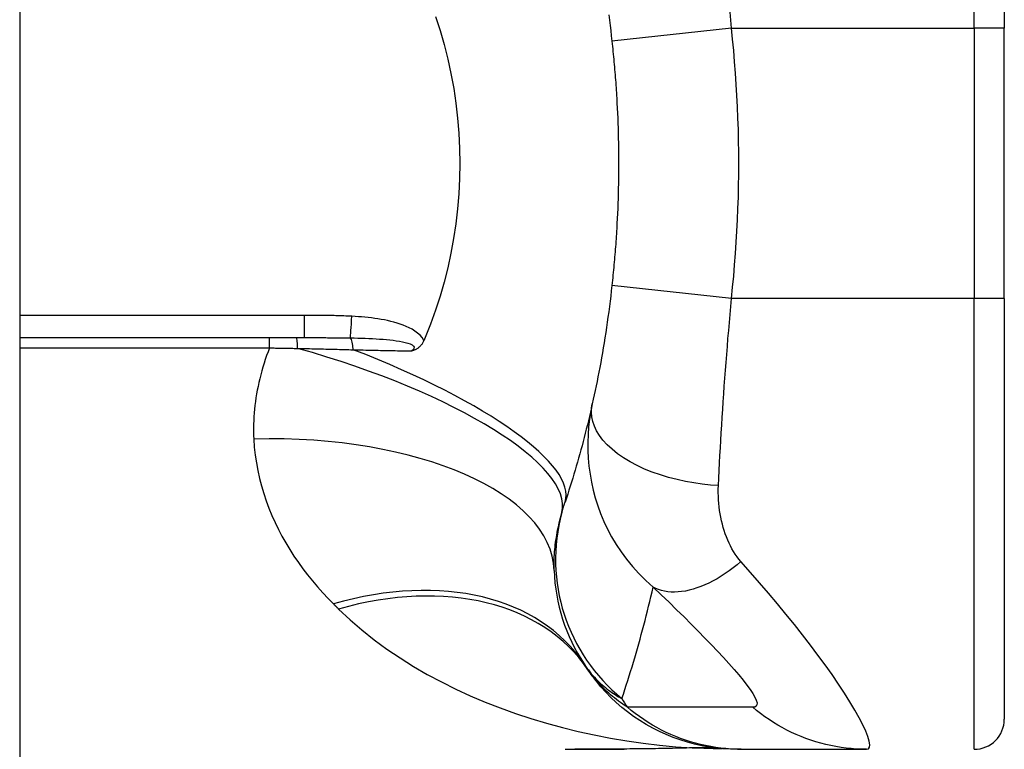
# Model space of a CAD drawing. Header units: inches. Extents: x 0 to 80.3, y -11 to 43.1.
# Tile 67 of 74: x 47.867 to 48.512, y 16.833 to 17.311. Entities that reach past the tile are written whole.
import ezdxf

# ---------------------------------------------------------------- set-up
doc = ezdxf.new("R2010")
doc.units = ezdxf.units.IN
doc.header["$MEASUREMENT"] = 0
doc.layers.add('Visible Edges(ANSI)', color=7, linetype='Continuous', lineweight=25)
doc.layers.add('Visible Tangent Edges(ANSI)', color=7, linetype='Continuous', lineweight=25)

msp = doc.modelspace()

# ---------------------------------------------------------------- linework, layer by layer
at = {"layer": 'Visible Edges(ANSI)'}
for p, q in [((47.86665, 32.62389), (47.86665, 13.11289)), ((48.51153, 17.58106), (48.51153, 17.30547)), ((48.51153, 17.1283), (48.51153, 17.30547)), ((48.51153, 17.1283), (48.51153, 16.85271)), ((47.86665, 17.10271), (48.05306, 17.10271)), ((48.30873, 16.83395), (48.32683, 16.83345)), ((48.33678, 16.83303), (48.3392, 16.83303)), ((48.3392, 16.83303), (48.42126, 16.83303))]:
    msp.add_line(p, q, dxfattribs=at)
at = {"layer": 'Visible Edges(ANSI)', "flags": 128}
for points in [[(48.13904, 17.31314), (48.14201, 17.30396), (48.14469, 17.29465), (48.14706, 17.2852), (48.14913, 17.27564), (48.15089, 17.26596), (48.15233, 17.2562), (48.15346, 17.24639), (48.15426, 17.23655), (48.15474, 17.22667), (48.1549, 17.21678), (48.15473, 17.20687), (48.15424, 17.19696), (48.15343, 17.18709), (48.1523, 17.17729), (48.15086, 17.16759), (48.14911, 17.15797), (48.14705, 17.14846), (48.14468, 17.13906), (48.14201, 17.12978), (48.13904, 17.12062), (48.13577, 17.1116), (48.1322, 17.10271)], [(48.25243, 17.31414), (48.25288, 17.3107), (48.25332, 17.30726), (48.25374, 17.30381), (48.25414, 17.30036), (48.25453, 17.29689)], [(48.25453, 17.29689), (48.25471, 17.29521), (48.25489, 17.29352), (48.25507, 17.29183), (48.25524, 17.29013), (48.25541, 17.28844), (48.25557, 17.28675), (48.25573, 17.28506), (48.25588, 17.28337), (48.25604, 17.28168), (48.25618, 17.27999), (48.25633, 17.27829), (48.25647, 17.2766), (48.2566, 17.2749), (48.25673, 17.27321), (48.25686, 17.27152), (48.25699, 17.26982), (48.25711, 17.26812), (48.25722, 17.26643), (48.25734, 17.26473), (48.25744, 17.26304), (48.25755, 17.26134), (48.25765, 17.25964), (48.25774, 17.25794), (48.25784, 17.25625)], [(48.25784, 17.25625), (48.25801, 17.25297), (48.25816, 17.24969), (48.2583, 17.24641), (48.25842, 17.24314), (48.25853, 17.23986), (48.25862, 17.23658), (48.2587, 17.2333), (48.25877, 17.23001), (48.25882, 17.22673), (48.25886, 17.22345), (48.25888, 17.22017), (48.25889, 17.21689), (48.25888, 17.21361), (48.25886, 17.21032), (48.25882, 17.20704), (48.25877, 17.20376), (48.2587, 17.20048), (48.25862, 17.1972), (48.25853, 17.19392), (48.25842, 17.19064), (48.2583, 17.18736), (48.25816, 17.18408), (48.25801, 17.18081), (48.25784, 17.17753)], [(48.25784, 17.17753), (48.25774, 17.17583), (48.25765, 17.17413), (48.25755, 17.17244), (48.25744, 17.17074), (48.25734, 17.16904), (48.25722, 17.16735), (48.25711, 17.16565), (48.25699, 17.16395), (48.25686, 17.16226), (48.25673, 17.16056), (48.2566, 17.15887), (48.25647, 17.15718), (48.25633, 17.15548), (48.25618, 17.15379), (48.25604, 17.1521), (48.25588, 17.1504), (48.25573, 17.14871), (48.25557, 17.14702), (48.25541, 17.14533), (48.25524, 17.14364), (48.25507, 17.14195), (48.25489, 17.14026), (48.25471, 17.13857), (48.25453, 17.13688)], [(48.25453, 17.13688), (48.25414, 17.13341), (48.25374, 17.12995), (48.25332, 17.12649), (48.25288, 17.12303), (48.25243, 17.11959), (48.25196, 17.11616), (48.25147, 17.11275), (48.25098, 17.10936), (48.25047, 17.10598), (48.24995, 17.10263), (48.24941, 17.09931), (48.24886, 17.09602), (48.24831, 17.09275), (48.24774, 17.08953), (48.24717, 17.08636), (48.24659, 17.08321), (48.24599, 17.08008), (48.2454, 17.07702), (48.2448, 17.07403), (48.2442, 17.07107), (48.24359, 17.06812), (48.24297, 17.06519), (48.24233, 17.06229), (48.2417, 17.0594)], [(48.1322, 17.10271), (48.13217, 17.10264), (48.13214, 17.10256), (48.13211, 17.10249), (48.13208, 17.10242), (48.13205, 17.10234), (48.13201, 17.10227), (48.13198, 17.10219), (48.13195, 17.10212), (48.13192, 17.10204), (48.13189, 17.10197), (48.13186, 17.10189), (48.13182, 17.10182), (48.13179, 17.10174), (48.13176, 17.10167), (48.13173, 17.10159), (48.1317, 17.10152), (48.13167, 17.10144), (48.13163, 17.10137), (48.1316, 17.1013), (48.13157, 17.10122), (48.13154, 17.10115), (48.13151, 17.10107), (48.13147, 17.101), (48.13144, 17.10092)], [(48.13144, 17.10092), (48.13123, 17.10046), (48.13101, 17.1), (48.13077, 17.09955), (48.13051, 17.09912), (48.13024, 17.0987), (48.12995, 17.09829), (48.12965, 17.09789), (48.12933, 17.09751), (48.129, 17.09714), (48.12865, 17.09679), (48.1283, 17.09647), (48.12794, 17.09617), (48.12758, 17.09589), (48.12722, 17.09563), (48.12685, 17.0954), (48.12648, 17.09518), (48.12611, 17.09498), (48.12574, 17.0948), (48.12537, 17.09463), (48.12499, 17.09447), (48.12462, 17.09433), (48.12425, 17.0942), (48.12387, 17.09407), (48.12349, 17.09396)], [(48.2417, 17.0594), (48.24106, 17.05661), (48.24042, 17.05383), (48.23977, 17.05106), (48.23911, 17.04829), (48.23844, 17.04554), (48.23776, 17.0428), (48.23707, 17.04006), (48.23637, 17.03734), (48.23566, 17.03462), (48.23494, 17.03191), (48.23421, 17.02922), (48.23347, 17.02653), (48.23272, 17.02385), (48.23196, 17.02118), (48.23119, 17.01852), (48.23042, 17.01587), (48.22963, 17.01323), (48.22883, 17.0106), (48.22803, 17.00798), (48.22721, 17.00537), (48.22639, 17.00277), (48.22556, 17.00017), (48.22471, 16.99759), (48.22386, 16.99501)], [(48.33678, 16.83303), (48.33213, 16.83312), (48.32745, 16.8334), (48.32275, 16.83386), (48.31803, 16.83453), (48.31332, 16.83538), (48.30861, 16.83644), (48.30393, 16.83769), (48.29928, 16.83914), (48.29468, 16.84079), (48.29014, 16.84263), (48.28568, 16.84466), (48.28129, 16.84687), (48.27701, 16.84927), (48.27283, 16.85184), (48.26877, 16.85458), (48.26483, 16.85747), (48.26103, 16.86052), (48.25738, 16.8637), (48.25387, 16.86701), (48.25053, 16.87045), (48.24735, 16.87399), (48.24433, 16.87763), (48.24149, 16.88136), (48.23882, 16.88516)], [(48.22384, 16.83303), (48.24304, 16.83308), (48.26252, 16.8332)], [(48.30873, 16.83395), (48.28587, 16.83346), (48.26252, 16.8332)]]:
    msp.add_lwpolyline(points, dxfattribs=at)
at = {"layer": 'Visible Edges(ANSI)'}
for centre, radius, start, end in [((48.33474, 16.95419), 0.11811, 181.91989, 213.52082), ((48.73133, 17.21689), 0.59381, 213.52082, 213.96213), ((48.49185, 16.85271), 0.01969, 270, 0)]:
    msp.add_arc(centre, radius, start, end, dxfattribs=at)
at = {"layer": 'Visible Tangent Edges(ANSI)'}
for p, q in [((48.49185, 17.30547), (48.49185, 17.60075)), ((48.3328, 17.30547), (48.25453, 17.29689)), ((48.3328, 17.30547), (48.49185, 17.30547)), ((48.51153, 17.30547), (48.49185, 17.30547)), ((48.49185, 17.30547), (48.49185, 17.1283)), ((48.3328, 17.1283), (48.25453, 17.13688)), ((48.49185, 17.1283), (48.3328, 17.1283)), ((48.51153, 17.1283), (48.49185, 17.1283)), ((48.49185, 16.83303), (48.49185, 17.1283)), ((48.05306, 17.11729), (47.86665, 17.11729)), ((48.05306, 17.11729), (48.05306, 17.10271)), ((48.03025, 17.09597), (48.03025, 17.10271)), ((47.86665, 17.09597), (48.03025, 17.09597))]:
    msp.add_line(p, q, dxfattribs=at)
at = {"layer": 'Visible Tangent Edges(ANSI)', "flags": 128}
for points in [[(48.3328, 17.30547), (48.33237, 17.3107), (48.33192, 17.31593)], [(48.3328, 17.1283), (48.33357, 17.13566), (48.33428, 17.14303), (48.33492, 17.15039), (48.33549, 17.15777), (48.33599, 17.16515), (48.33642, 17.17253), (48.33679, 17.17992), (48.33709, 17.18731), (48.33733, 17.1947), (48.33749, 17.2021), (48.33759, 17.20949), (48.33763, 17.21689), (48.33759, 17.22428), (48.33749, 17.23168), (48.33733, 17.23907), (48.33709, 17.24647), (48.33679, 17.25386), (48.33642, 17.26124), (48.33599, 17.26863), (48.33549, 17.27601), (48.33492, 17.28338), (48.33428, 17.29075), (48.33357, 17.29811), (48.3328, 17.30547)], [(48.32431, 17.00577), (48.32455, 17.01073), (48.3248, 17.01568), (48.32505, 17.02063), (48.32531, 17.02556), (48.32557, 17.03049), (48.32585, 17.0354), (48.32614, 17.0404), (48.32645, 17.04545), (48.32676, 17.05051), (48.32709, 17.05557), (48.32743, 17.06066), (48.32778, 17.0658), (48.32814, 17.07095), (48.32852, 17.07612), (48.32891, 17.0813), (48.3293, 17.08649), (48.32971, 17.09169), (48.33013, 17.09691), (48.33056, 17.10213), (48.331, 17.10735), (48.33146, 17.11259), (48.33192, 17.11782), (48.33237, 17.12306), (48.3328, 17.1283)], [(48.08418, 17.11667), (48.08289, 17.11674), (48.08159, 17.1168), (48.0803, 17.11686), (48.079, 17.11692), (48.0777, 17.11696), (48.07641, 17.11701), (48.07511, 17.11705), (48.07381, 17.11708), (48.07252, 17.11712), (48.07122, 17.11714), (48.06992, 17.11717), (48.06863, 17.11719), (48.06733, 17.11721), (48.06603, 17.11723), (48.06473, 17.11724), (48.06344, 17.11725), (48.06214, 17.11726), (48.06084, 17.11727), (48.05954, 17.11728), (48.05825, 17.11728), (48.05695, 17.11729), (48.05565, 17.11729), (48.05435, 17.11729), (48.05306, 17.11729)], [(48.13144, 17.10092), (48.13026, 17.10269), (48.12885, 17.10429), (48.12725, 17.10573), (48.12551, 17.10702), (48.12367, 17.10816), (48.12177, 17.10918), (48.11983, 17.11009), (48.11786, 17.11089), (48.11586, 17.11161), (48.11383, 17.11226), (48.11178, 17.11284), (48.10972, 17.11337), (48.10763, 17.11384), (48.10553, 17.11427), (48.10342, 17.11465), (48.1013, 17.11499), (48.09917, 17.1153), (48.09703, 17.11557), (48.09489, 17.11582), (48.09274, 17.11603), (48.0906, 17.11623), (48.08845, 17.11639), (48.08631, 17.11654), (48.08418, 17.11667)], [(48.05306, 17.10271), (48.05434, 17.10271), (48.05563, 17.10271), (48.05691, 17.10271), (48.05819, 17.10271), (48.05946, 17.10271), (48.06074, 17.10271), (48.06201, 17.10271), (48.06328, 17.1027), (48.06455, 17.1027), (48.06581, 17.10269), (48.06708, 17.10269), (48.06834, 17.10268), (48.06959, 17.10268), (48.07085, 17.10267), (48.0721, 17.10266), (48.07334, 17.10265), (48.07459, 17.10264), (48.07583, 17.10262), (48.07707, 17.10261), (48.0783, 17.1026), (48.07954, 17.10258), (48.08076, 17.10256), (48.08199, 17.10254), (48.08321, 17.10252)], [(48.08321, 17.10252), (48.08567, 17.10247), (48.08812, 17.10241), (48.09056, 17.10234), (48.09298, 17.10225), (48.09538, 17.10216), (48.09775, 17.10205), (48.1001, 17.10192), (48.10241, 17.10178), (48.10468, 17.10161), (48.10691, 17.10143), (48.1091, 17.10121), (48.11123, 17.10097), (48.11331, 17.10069), (48.11533, 17.10038), (48.11727, 17.10001), (48.11913, 17.09959), (48.12085, 17.0991), (48.12237, 17.09854), (48.12361, 17.0979), (48.12451, 17.09718), (48.12494, 17.09638), (48.12489, 17.09556), (48.12439, 17.09474), (48.12349, 17.09396)], [(48.03025, 17.09597), (48.02929, 17.09345), (48.02838, 17.09093), (48.02752, 17.08841), (48.0267, 17.08589), (48.02593, 17.08337), (48.0252, 17.08085), (48.02452, 17.07833), (48.02388, 17.07582), (48.02329, 17.07331), (48.02275, 17.0708), (48.02225, 17.06829), (48.0218, 17.06579), (48.0214, 17.0633), (48.02104, 17.06081), (48.02072, 17.05832), (48.02045, 17.05584), (48.02023, 17.05336), (48.02005, 17.05089), (48.01992, 17.04843), (48.01984, 17.04598), (48.0198, 17.04353), (48.01981, 17.0411), (48.01986, 17.03868), (48.01996, 17.03626)], [(48.03025, 17.09597), (48.03102, 17.09596), (48.03179, 17.09595), (48.03256, 17.09594), (48.03333, 17.09592), (48.0341, 17.09591), (48.03487, 17.0959), (48.03564, 17.09588), (48.03641, 17.09587), (48.03718, 17.09586), (48.03795, 17.09584), (48.03872, 17.09583), (48.03949, 17.09582), (48.04025, 17.0958), (48.04102, 17.09579), (48.04179, 17.09578), (48.04256, 17.09576), (48.04333, 17.09575), (48.0441, 17.09573), (48.04486, 17.09572), (48.04563, 17.0957), (48.0464, 17.09569), (48.04716, 17.09567), (48.04793, 17.09566), (48.0487, 17.09564)], [(48.0487, 17.09564), (48.05024, 17.09561), (48.05177, 17.09558), (48.05331, 17.09555), (48.05484, 17.09552), (48.05638, 17.09548), (48.05791, 17.09545), (48.05944, 17.09542), (48.06097, 17.09538), (48.06249, 17.09535), (48.06402, 17.09531), (48.06554, 17.09527), (48.06706, 17.09524), (48.06858, 17.0952), (48.07009, 17.09516), (48.07161, 17.09512), (48.07312, 17.09508), (48.07463, 17.09504), (48.07614, 17.095), (48.07764, 17.09496), (48.07914, 17.09492), (48.08064, 17.09488), (48.08214, 17.09484), (48.08363, 17.09479), (48.08513, 17.09475)], [(48.08513, 17.09475), (48.08676, 17.09471), (48.08839, 17.09468), (48.09002, 17.09465), (48.09164, 17.09461), (48.09327, 17.09458), (48.09489, 17.09454), (48.09651, 17.09451), (48.09813, 17.09448), (48.09974, 17.09444), (48.10135, 17.09441), (48.10296, 17.09438), (48.10456, 17.09434), (48.10616, 17.09431), (48.10776, 17.09428), (48.10935, 17.09424), (48.11094, 17.09421), (48.11252, 17.09418), (48.1141, 17.09415), (48.11568, 17.09411), (48.11725, 17.09408), (48.11882, 17.09405), (48.12038, 17.09402), (48.12194, 17.09399), (48.12349, 17.09396)], [(48.2417, 17.0594), (48.24069, 17.05441), (48.23988, 17.04938), (48.23928, 17.04429), (48.2389, 17.03917), (48.23872, 17.03403), (48.23876, 17.02886), (48.23902, 17.02366), (48.2395, 17.01844), (48.2402, 17.01323), (48.24112, 17.00805), (48.24227, 17.00289), (48.24366, 16.99773), (48.24529, 16.99259), (48.24716, 16.98745), (48.2493, 16.98235), (48.25169, 16.97727), (48.25435, 16.97223), (48.2573, 16.96725), (48.26054, 16.96234), (48.26408, 16.95751), (48.26794, 16.95278), (48.27213, 16.94815), (48.27666, 16.94365), (48.28155, 16.93929)], [(48.32431, 17.00577), (48.31905, 17.00615), (48.31366, 17.00672), (48.3082, 17.0075), (48.30269, 17.00848), (48.29717, 17.00968), (48.29168, 17.01109), (48.28628, 17.01273), (48.281, 17.01458), (48.2759, 17.01664), (48.27103, 17.01889), (48.26642, 17.02133), (48.26212, 17.02394), (48.25818, 17.02668), (48.25461, 17.02955), (48.25144, 17.03252), (48.24869, 17.03555), (48.24638, 17.03863), (48.24449, 17.04172), (48.24304, 17.04481), (48.24201, 17.04787), (48.24138, 17.05087), (48.24114, 17.05381), (48.24125, 17.05665), (48.2417, 17.0594)], [(48.01996, 17.03626), (48.02032, 17.03102), (48.02089, 17.02582), (48.02164, 17.02067), (48.02258, 17.01557), (48.02369, 17.01052), (48.02499, 17.00554), (48.02645, 17.00062), (48.02808, 16.99577), (48.02986, 16.99099), (48.0318, 16.98628), (48.03388, 16.98165), (48.0361, 16.9771), (48.03845, 16.97262), (48.04094, 16.96822), (48.04356, 16.96389), (48.0463, 16.95962), (48.04916, 16.95544), (48.05214, 16.95132), (48.05523, 16.94729), (48.05842, 16.94333), (48.06172, 16.93944), (48.06511, 16.93564), (48.06859, 16.93191), (48.07216, 16.92826)], [(48.33903, 16.95595), (48.33774, 16.95748), (48.33651, 16.95909), (48.33534, 16.96077), (48.33423, 16.96253), (48.33318, 16.96434), (48.33218, 16.96622), (48.33125, 16.96815), (48.33037, 16.97012), (48.32956, 16.97215), (48.32879, 16.97421), (48.32809, 16.9763), (48.32744, 16.97843), (48.32686, 16.98059), (48.32633, 16.98278), (48.32585, 16.985), (48.32544, 16.98725), (48.32508, 16.98953), (48.32478, 16.99183), (48.32455, 16.99413), (48.32438, 16.99645), (48.32427, 16.99878), (48.32422, 17.00111), (48.32423, 17.00344), (48.32431, 17.00577)], [(48.22173, 16.98808), (48.22181, 16.98837), (48.2219, 16.98866), (48.22198, 16.98895), (48.22206, 16.98924), (48.22215, 16.98953), (48.22223, 16.98982), (48.22232, 16.99011), (48.22241, 16.9904), (48.22249, 16.99069), (48.22258, 16.99098), (48.22267, 16.99127), (48.22276, 16.99156), (48.22284, 16.99185), (48.22293, 16.99213), (48.22302, 16.99242), (48.22311, 16.99271), (48.22321, 16.993), (48.2233, 16.99329), (48.22339, 16.99358), (48.22348, 16.99386), (48.22358, 16.99415), (48.22367, 16.99444), (48.22377, 16.99473), (48.22386, 16.99501)], [(48.2167, 16.95023), (48.21666, 16.95169), (48.21664, 16.95317), (48.21665, 16.95466), (48.21668, 16.95616), (48.21672, 16.95768), (48.21679, 16.9592), (48.21688, 16.96074), (48.217, 16.96228), (48.21713, 16.96384), (48.21729, 16.9654), (48.21747, 16.96697), (48.21767, 16.96855), (48.21789, 16.97014), (48.21813, 16.97174), (48.21839, 16.97335), (48.21868, 16.97496), (48.21899, 16.97658), (48.21931, 16.97821), (48.21966, 16.97984), (48.22004, 16.98148), (48.22043, 16.98313), (48.22084, 16.98477), (48.22128, 16.98643), (48.22173, 16.98808)], [(48.33903, 16.95595), (48.3365, 16.95386), (48.33394, 16.95185), (48.33134, 16.94994), (48.32872, 16.94812), (48.32608, 16.94641), (48.32343, 16.94481), (48.32077, 16.94333), (48.31811, 16.94197), (48.31547, 16.94075), (48.31284, 16.93965), (48.31023, 16.9387), (48.30766, 16.93789), (48.30512, 16.93722), (48.30264, 16.9367), (48.3002, 16.93632), (48.29782, 16.9361), (48.29551, 16.93601), (48.29327, 16.93607), (48.29111, 16.93628), (48.28902, 16.93662), (48.28702, 16.9371), (48.2851, 16.93771), (48.28328, 16.93844), (48.28155, 16.93929)], [(48.42126, 16.83303), (48.42252, 16.83337), (48.42324, 16.83438), (48.42342, 16.83607), (48.42305, 16.83843), (48.42215, 16.84142), (48.42073, 16.84499), (48.41881, 16.84911), (48.41643, 16.8537), (48.41361, 16.85872), (48.4104, 16.86411), (48.40682, 16.8698), (48.40291, 16.87576), (48.39869, 16.88193), (48.39421, 16.88827), (48.38948, 16.89475), (48.38453, 16.90135), (48.37937, 16.90802), (48.37404, 16.91477), (48.36854, 16.92156), (48.36289, 16.92838), (48.35712, 16.93521), (48.35123, 16.94207), (48.34522, 16.94896), (48.33903, 16.95595)], [(48.26107, 16.86627), (48.26205, 16.86921), (48.26302, 16.87216), (48.26397, 16.87512), (48.26492, 16.87809), (48.26585, 16.88106), (48.26677, 16.88405), (48.26769, 16.88704), (48.26859, 16.89004), (48.26948, 16.89306), (48.27036, 16.89608), (48.27123, 16.89911), (48.27209, 16.90214), (48.27294, 16.90519), (48.27378, 16.90825), (48.2746, 16.91131), (48.27542, 16.91438), (48.27623, 16.91747), (48.27702, 16.92056), (48.2778, 16.92366), (48.27857, 16.92677), (48.27933, 16.92989), (48.28008, 16.93301), (48.28082, 16.93615), (48.28155, 16.93929)], [(48.28155, 16.93929), (48.28684, 16.93424), (48.29195, 16.92931), (48.29692, 16.92447), (48.30176, 16.91971), (48.30647, 16.91503), (48.31103, 16.91043), (48.31543, 16.90594), (48.31966, 16.90156), (48.32371, 16.89729), (48.32755, 16.89316), (48.33116, 16.88918), (48.33454, 16.88537), (48.33764, 16.88173), (48.34045, 16.87831), (48.34294, 16.87511), (48.34508, 16.87217), (48.34683, 16.86951), (48.34818, 16.86716), (48.34909, 16.86514), (48.34956, 16.86348), (48.34955, 16.86218), (48.34907, 16.86127), (48.34813, 16.86074), (48.34674, 16.86058)], [(48.07216, 16.92826), (48.07231, 16.92812), (48.07245, 16.92798), (48.07259, 16.92784), (48.07273, 16.9277), (48.07287, 16.92756), (48.07301, 16.92742), (48.07315, 16.92728), (48.07329, 16.92714), (48.07343, 16.927), (48.07357, 16.92686), (48.07371, 16.92672), (48.07386, 16.92658), (48.074, 16.92644), (48.07414, 16.92631), (48.07428, 16.92617), (48.07442, 16.92603), (48.07456, 16.92589), (48.0747, 16.92575), (48.07484, 16.92561), (48.07498, 16.92547), (48.07512, 16.92533), (48.07527, 16.92519), (48.07541, 16.92506), (48.07555, 16.92492)], [(48.07555, 16.92492), (48.08299, 16.91793), (48.09075, 16.91123), (48.09882, 16.90483), (48.10716, 16.89872), (48.11575, 16.8929), (48.12458, 16.88737), (48.13361, 16.88213), (48.14283, 16.87718), (48.15223, 16.87251), (48.16178, 16.86812), (48.1715, 16.86399), (48.18136, 16.86014), (48.19136, 16.85654), (48.20148, 16.85321), (48.21172, 16.85014), (48.22206, 16.84733), (48.2325, 16.84477), (48.24301, 16.84247), (48.25359, 16.84042), (48.26422, 16.83863), (48.2749, 16.83709), (48.2856, 16.8358), (48.29633, 16.83475), (48.30706, 16.83396)], [(48.23628, 16.88896), (48.2372, 16.8876), (48.23814, 16.88628), (48.23909, 16.885), (48.24006, 16.88377), (48.24104, 16.88257), (48.24202, 16.88142), (48.24302, 16.88031), (48.24403, 16.87923), (48.24504, 16.87819), (48.24607, 16.87719), (48.2471, 16.87622), (48.24814, 16.87528), (48.24918, 16.87437), (48.25024, 16.87349), (48.2513, 16.87264), (48.25236, 16.87183), (48.25343, 16.87104), (48.25451, 16.87028), (48.25559, 16.86955), (48.25668, 16.86884), (48.25777, 16.86816), (48.25887, 16.8675), (48.25997, 16.86687), (48.26107, 16.86627)], [(48.26465, 16.8606), (48.26312, 16.8616), (48.26164, 16.8626), (48.2602, 16.86361), (48.25881, 16.86463), (48.25747, 16.86564), (48.25616, 16.86666), (48.2549, 16.86768), (48.25368, 16.86871), (48.2525, 16.86974), (48.25135, 16.87076), (48.25024, 16.87179), (48.24917, 16.87282), (48.24813, 16.87385), (48.24713, 16.87488), (48.24616, 16.87591), (48.24523, 16.87694), (48.24432, 16.87797), (48.24345, 16.87899), (48.24261, 16.88002), (48.24179, 16.88105), (48.24101, 16.88208), (48.24025, 16.8831), (48.23952, 16.88413), (48.23882, 16.88516)], [(48.3392, 16.83303), (48.33589, 16.83308), (48.33256, 16.83322), (48.32923, 16.83347), (48.32589, 16.83381), (48.32255, 16.83425), (48.31922, 16.83479), (48.31589, 16.83543), (48.31258, 16.83618), (48.30928, 16.83702), (48.306, 16.83796), (48.30276, 16.839), (48.29954, 16.84014), (48.29635, 16.84137), (48.2932, 16.84269), (48.2901, 16.84411), (48.28704, 16.84562), (48.28403, 16.84721), (48.28108, 16.84889), (48.27818, 16.85066), (48.27534, 16.8525), (48.27257, 16.85442), (48.26986, 16.85641), (48.26722, 16.85847), (48.26465, 16.8606)], [(48.34674, 16.86058), (48.34331, 16.8606), (48.33989, 16.8606), (48.33647, 16.8606), (48.33305, 16.8606), (48.32963, 16.8606), (48.32621, 16.8606), (48.32279, 16.8606), (48.31937, 16.8606), (48.31595, 16.8606), (48.31253, 16.8606), (48.30911, 16.8606), (48.3057, 16.8606), (48.30228, 16.8606), (48.29886, 16.8606), (48.29544, 16.8606), (48.29202, 16.8606), (48.2886, 16.8606), (48.28518, 16.8606), (48.28176, 16.8606), (48.27834, 16.8606), (48.27493, 16.8606), (48.27151, 16.8606), (48.26809, 16.8606), (48.26465, 16.8606)], [(48.42126, 16.83303), (48.41794, 16.83308), (48.41461, 16.83322), (48.41128, 16.83347), (48.40794, 16.83381), (48.4046, 16.83425), (48.40127, 16.83479), (48.39794, 16.83543), (48.39463, 16.83617), (48.39133, 16.83702), (48.38806, 16.83796), (48.38481, 16.839), (48.38159, 16.84013), (48.37841, 16.84136), (48.37527, 16.84269), (48.37216, 16.8441), (48.36911, 16.84561), (48.3661, 16.84721), (48.36315, 16.84889), (48.36026, 16.85065), (48.35742, 16.85249), (48.35465, 16.85441), (48.35195, 16.8564), (48.34931, 16.85846), (48.34674, 16.86058)], [(48.26238, 16.83321), (48.26075, 16.8332), (48.25912, 16.83319), (48.25749, 16.83318), (48.25587, 16.83317), (48.25424, 16.83315), (48.25262, 16.83314), (48.251, 16.83313), (48.24939, 16.83312), (48.24777, 16.83311), (48.24616, 16.8331), (48.24455, 16.83309), (48.24294, 16.83308), (48.24133, 16.83307), (48.23973, 16.83306), (48.23813, 16.83305), (48.23653, 16.83305), (48.23494, 16.83304), (48.23334, 16.83304), (48.23175, 16.83303), (48.23016, 16.83303)], [(48.30706, 16.83396), (48.30525, 16.83391), (48.30343, 16.83385), (48.30161, 16.83381), (48.29978, 16.83376), (48.29795, 16.83372), (48.29611, 16.83368), (48.29427, 16.83364), (48.29243, 16.8336), (48.29058, 16.83356), (48.28872, 16.83353), (48.28686, 16.8335), (48.285, 16.83347), (48.28314, 16.83344), (48.28127, 16.83341), (48.27939, 16.83339), (48.27752, 16.83336), (48.27564, 16.83334), (48.27375, 16.83332), (48.27186, 16.8333), (48.26997, 16.83328), (48.26808, 16.83326), (48.26618, 16.83324), (48.26428, 16.83323), (48.26238, 16.83321)], [(48.30706, 16.83396), (48.30713, 16.83396), (48.30719, 16.83396), (48.30725, 16.83396), (48.30731, 16.83396), (48.30736, 16.83396), (48.30742, 16.83396), (48.30747, 16.83396), (48.30752, 16.83396), (48.30757, 16.83396), (48.30762, 16.83396), (48.30767, 16.83396), (48.30771, 16.83396), (48.30775, 16.83396), (48.30779, 16.83396), (48.30783, 16.83396), (48.30786, 16.83396), (48.3079, 16.83396), (48.30793, 16.83395), (48.30796, 16.83395), (48.30798, 16.83395), (48.30801, 16.83395), (48.30803, 16.83395), (48.30805, 16.83395), (48.30807, 16.83395)], [(48.30807, 16.83395), (48.3081, 16.83395), (48.30812, 16.83395), (48.30815, 16.83395), (48.30818, 16.83395), (48.30821, 16.83395), (48.30823, 16.83395), (48.30826, 16.83395), (48.30829, 16.83395), (48.30832, 16.83395), (48.30834, 16.83395), (48.30837, 16.83395), (48.3084, 16.83395), (48.30843, 16.83395), (48.30845, 16.83395), (48.30848, 16.83395), (48.30851, 16.83395), (48.30854, 16.83395), (48.30857, 16.83395), (48.30859, 16.83395), (48.30862, 16.83395), (48.30865, 16.83395), (48.30868, 16.83395), (48.3087, 16.83395), (48.30873, 16.83395)]]:
    msp.add_lwpolyline(points, dxfattribs=at)
at = {"layer": 'Visible Tangent Edges(ANSI)'}
msp.add_arc((48.63192, 17.09617), 0.43633, 211.79568, 212.67565, dxfattribs=at)
for centre, major_axis, ratio, start_param, end_param in [((48.08418, 17.12181), (-0.00105, -0.01966), 0.014385, 0.193863, 1.307039), ((48.04786, 17.09287), (0, 0.00984), 0.088862, 4.997905, 6.283185), ((48.08272, 17.09287), (0, 0.00984), 0.248547, 4.904235, 6.082979), ((48.03191, 17.0402), (0.18971, -0.05253), 0.2942, 0.007286, 1.563781), ((48.0371, 17.05721), (0.18677, -0.0622), 0.261865, 0, 1.39871), ((48.01996, 16.94363), (0.19674, 0.00659), 0.470345, 0, 1.555031), ((48.33562, 16.95681), (-0.11201, 0.03746), 0.992002, 0.055198, 1.207346), ((48.07216, 16.78025), (0.16411, 0.10871), 0.689059, 0, 1.142601), ((48.07555, 16.77519), (0.16327, 0.10997), 0.696909, 0, 1.131926), ((48.26238, 16.85289), (0.00014, -0.01968), 0.222867, 6.251382, 6.283185), ((48.30706, 16.63758), (0.01857, 0.19597), 0.804371, 0, 0.117269), ((48.31026, 16.6373), (0.01657, 0.19615), 0.910929, 0, 0.104701)]:
    msp.add_ellipse(centre, major_axis=major_axis, ratio=ratio, start_param=start_param, end_param=end_param, dxfattribs=at)

doc.saveas('drawing.dxf')
